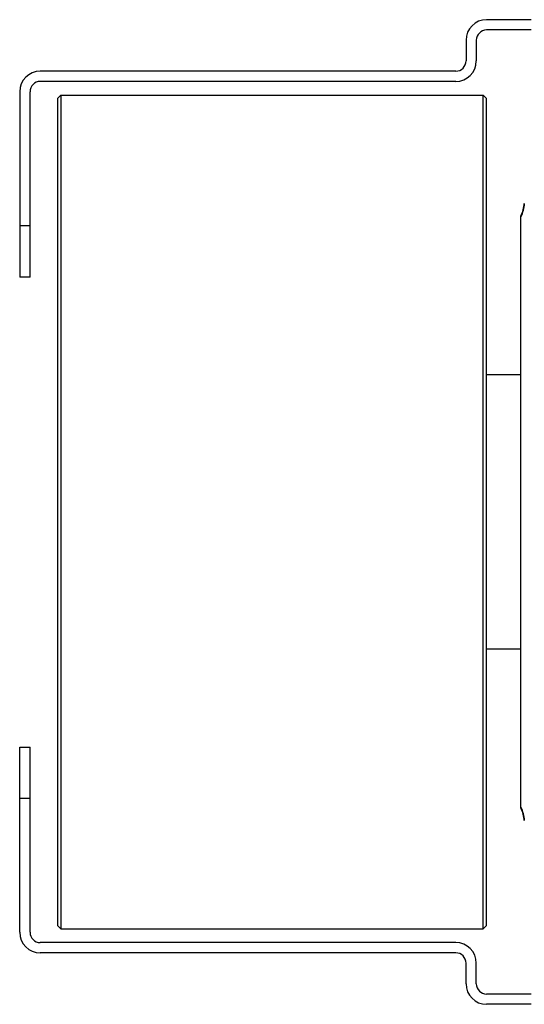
# Model space of a CAD drawing. Extents: x -1709 to 1181, y 8 to 1580.
# Tile 38 of 70: x -1169 to -1022, y 1287 to 1574. Entities that reach past the tile are written whole.
import ezdxf

# ---------------------------------------------------------------- set-up
doc = ezdxf.new("R2010")
doc.units = 0
doc.header["$LTSCALE"] = 65.395
doc.layers.get('0').update_dxf_attribs({"linetype": 'CONTINUOUS'})

msp = doc.modelspace()

# ---------------------------------------------------------------- linework, layer by layer
at = {"color": 7, "linetype": 'CONTINUOUS'}
for p, q in [((-1020.13, 1573.7), (-1033.13, 1573.7)), ((-1020.13, 1570.7), (-1033.13, 1570.7)), ((-1039.13, 1567.7), (-1039.13, 1561.7)), ((-1036.13, 1567.7), (-1036.13, 1561.7)), ((-1042.13, 1558.7), (-1163.13, 1558.7)), ((-1042.13, 1555.7), (-1163.13, 1555.7)), ((-1169.13, 1552.7), (-1169.13, 1498.7)), ((-1166.13, 1498.7), (-1166.13, 1552.7)), ((-1158.13, 1550.7), (-1157.13, 1551.7)), ((-1158.13, 1550.7), (-1158.13, 1309.7)), ((-1157.13, 1551.7), (-1157.13, 1308.7)), ((-1157.13, 1551.7), (-1034.13, 1551.7)), ((-1034.13, 1308.7), (-1034.13, 1551.7)), ((-1033.13, 1550.7), (-1034.13, 1551.7)), ((-1033.13, 1309.7), (-1033.13, 1550.7)), ((-1166.13, 1498.7), (-1169.13, 1498.7)), ((-1169.13, 1307.7), (-1169.13, 1361.7)), ((-1169.13, 1361.7), (-1166.13, 1361.7)), ((-1166.13, 1307.7), (-1166.13, 1361.7)), ((-1158.13, 1309.7), (-1157.13, 1308.7)), ((-1033.13, 1309.7), (-1034.13, 1308.7)), ((-1157.13, 1308.7), (-1034.13, 1308.7)), ((-1042.13, 1304.7), (-1163.13, 1304.7)), ((-1042.13, 1301.7), (-1163.13, 1301.7)), ((-1039.13, 1292.7), (-1039.13, 1298.7)), ((-1036.13, 1292.7), (-1036.13, 1298.7)), ((-1020.13, 1289.7), (-1033.13, 1289.7)), ((-1020.13, 1286.7), (-1033.13, 1286.7))]:
    msp.add_line(p, q, dxfattribs=at)
at = {"color": 6, "linetype": 'CONTINUOUS'}
for p, q in [((-1023.13, 1343.9), (-1023.13, 1516.51)), ((-1023.13, 1470.2), (-1033.13, 1470.2)), ((-1023.13, 1390.2), (-1033.13, 1390.2))]:
    msp.add_line(p, q, dxfattribs=at)
at = {"color": 9, "linetype": 'CONTINUOUS'}
for p, q in [((-1169.13, 1513.7), (-1166.13, 1513.7)), ((-1166.13, 1346.7), (-1169.13, 1346.7))]:
    msp.add_line(p, q, dxfattribs=at)
at = {"color": 7, "linetype": 'CONTINUOUS'}
for centre, radius, start, end in [((-1033.13, 1567.7), 6, 90, 180), ((-1033.13, 1567.7), 3, 90, 180), ((-1042.13, 1561.7), 6, 270, 360), ((-1042.13, 1561.7), 3, 270, 360), ((-1163.13, 1552.7), 6, 90, 180), ((-1163.13, 1552.7), 3, 90, 180), ((-1163.13, 1307.7), 6, 180, 270), ((-1163.13, 1307.7), 3, 180, 270), ((-1042.13, 1298.7), 6, 0, 90), ((-1042.13, 1298.7), 3, 0, 90), ((-1033.13, 1292.7), 6, 180, 270), ((-1033.13, 1292.7), 3, 180, 270)]:
    msp.add_arc(centre, radius, start, end, dxfattribs=at)
at = {"color": 6, "linetype": 'CONTINUOUS'}
for centre, start, end in [((-1032.13, 1520.87), 334.1512, 355.9892), ((-1032.13, 1339.54), 4.0108, 25.8488)]:
    msp.add_arc(centre, 9.99, start, end, dxfattribs=at)
at = {"color": 9, "linetype": 'CONTINUOUS'}
for centre, start, end in [((-1032.04, 1520.81), 332.9022, 356.2952), ((-1032.04, 1339.6), 3.7048, 27.0978)]:
    msp.add_arc(centre, 10.01, start, end, dxfattribs=at)

doc.saveas('drawing.dxf')
